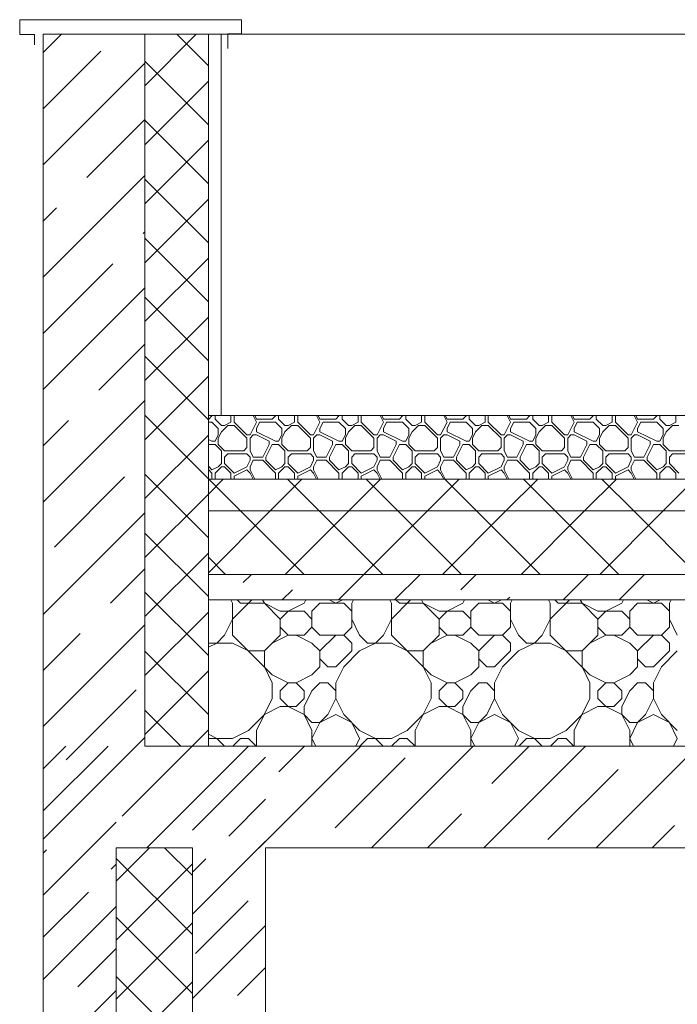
# Model space of a CAD drawing. Header units: millimetres. Extents: x 53645 to 137188, y 78097 to 135542.
# Tile 91 of 256: x 61109 to 62144, y 109354 to 110903. Entities that reach past the tile are written whole.
import ezdxf

# ---------------------------------------------------------------- set-up
doc = ezdxf.new("R2010")
doc.units = ezdxf.units.MM
doc.layers.add('hatch', color=7, linetype='Continuous', lineweight=5)
doc.layers.add('Wall2', color=40, linetype='Continuous', lineweight=5)

msp = doc.modelspace()

# ---------------------------------------------------------------- linework, layer by layer
at = {"layer": 'hatch', "color": 251, "ltscale": 100}
for points in [[(61146.4, 110851.1), (61175.3, 110880)], [(61306.4, 110880), (61146.4, 110880)], [(61306.4, 109760), (61306.4, 110880)], [(61306.4, 110799), (61387.4, 110880)], [(61306.4, 109760), (61306.4, 110880)], [(61306.4, 110880), (61406.4, 110880)], [(61406.4, 110830.4), (61356.9, 110880)], [(61406.4, 110880), (61406.4, 109760)], [(61406.4, 110280), (61406.4, 110880)], [(61146.4, 110762.7), (61237.3, 110853.6)], [(61146.4, 110674.4), (61306.4, 110834.4)], [(61406.4, 110737.6), (61306.4, 110837.6)], [(61306.4, 110706.2), (61406.4, 110806.2)], [(61215.2, 110654.8), (61306.4, 110746)], [(61406.4, 110644.8), (61306.4, 110744.8)], [(61306.4, 110613.4), (61406.4, 110713.4)], [(61146.4, 110497.6), (61306.4, 110657.6)], [(61406.4, 110552), (61306.4, 110652)], [(61306.4, 110520.6), (61406.4, 110620.6)], [(61146.4, 110586), (61167.5, 110607)], [(61303.6, 110566.4), (61306.4, 110569.2)], [(61406.4, 110459.2), (61306.4, 110559.2)], [(61146.4, 110409.2), (61255.9, 110518.7)], [(61306.4, 110427.8), (61406.4, 110527.8)], [(61146.4, 110320.8), (61306.4, 110480.8)], [(61406.4, 110366.4), (61306.4, 110466.4)], [(61306.4, 110335), (61406.4, 110435)], [(61233.8, 110319.8), (61306.4, 110392.4)], [(61406.4, 110273.5), (61306.4, 110373.5)], [(61306.4, 110242.1), (61406.4, 110342.1)], [(61146.4, 110144), (61306.4, 110304)], [(61146.4, 110232.4), (61186.1, 110272.1)], [(61406.4, 110180.7), (61306.4, 110280.7)], [(61406.4, 110180), (61406.4, 110280)], [(61426.4, 110280), (61406.4, 110280)], [(61406.4, 110274.6), (61407, 110274.6)], [(61407, 110274.6), (61412, 110279.6)], [(61412, 110279.6), (61412, 110280)], [(61417, 110274.6), (61417, 110280)], [(61427, 110264.6), (61417, 110274.6)], [(61442, 110269.6), (61442, 110280)], [(61447, 110269.6), (61447, 110280)], [(61482, 110269.6), (61476.8, 110280)], [(61482, 110274.6), (61479.3, 110280)], [(61482, 110274.6), (61507, 110274.6)], [(61507, 110274.6), (61512, 110279.6)], [(61512, 110279.6), (61512, 110280)], [(61517, 110274.6), (61517, 110280)], [(61527, 110264.6), (61517, 110274.6)], [(61542, 110269.6), (61542, 110280)], [(61547, 110269.6), (61547, 110280)], [(61582, 110269.6), (61576.8, 110280)], [(61582, 110274.6), (61579.3, 110280)], [(61582, 110274.6), (61607, 110274.6)], [(61607, 110274.6), (61612, 110279.6)], [(61612, 110279.6), (61612, 110280)], [(61617, 110274.6), (61617, 110280)], [(61627, 110264.6), (61617, 110274.6)], [(61642, 110269.6), (61642, 110280)], [(61647, 110269.6), (61647, 110280)], [(61682, 110269.6), (61676.8, 110280)], [(61682, 110274.6), (61679.3, 110280)], [(61682, 110274.6), (61707, 110274.6)], [(61707, 110274.6), (61712, 110279.6)], [(61712, 110279.6), (61712, 110280)], [(61717, 110274.6), (61717, 110280)], [(61727, 110264.6), (61717, 110274.6)], [(61742, 110269.6), (61742, 110280)], [(61747, 110269.6), (61747, 110280)], [(61782, 110269.6), (61776.8, 110280)], [(61782, 110274.6), (61779.3, 110280)], [(61782, 110274.6), (61807, 110274.6)], [(61807, 110274.6), (61812, 110279.6)], [(61812, 110279.6), (61812, 110280)], [(61817, 110274.6), (61817, 110280)], [(61827, 110264.6), (61817, 110274.6)], [(61842, 110269.6), (61842, 110280)], [(61847, 110269.6), (61847, 110280)], [(61882, 110269.6), (61876.8, 110280)], [(61882, 110274.6), (61879.3, 110280)], [(61882, 110274.6), (61907, 110274.6)], [(61907, 110274.6), (61912, 110279.6)], [(61912, 110279.6), (61912, 110280)], [(61917, 110274.6), (61917, 110280)], [(61927, 110264.6), (61917, 110274.6)], [(61942, 110269.6), (61942, 110280)], [(61947, 110269.6), (61947, 110280)], [(61982, 110269.6), (61976.8, 110280)], [(61982, 110274.6), (61979.3, 110280)], [(61982, 110274.6), (62007, 110274.6)], [(62007, 110274.6), (62012, 110279.6)], [(62012, 110279.6), (62012, 110280)], [(62017, 110274.6), (62017, 110280)], [(62027, 110264.6), (62017, 110274.6)], [(62042, 110269.6), (62042, 110280)], [(62047, 110269.6), (62047, 110280)], [(62082, 110269.6), (62076.8, 110280)], [(62082, 110274.6), (62079.3, 110280)], [(62082, 110274.6), (62107, 110274.6)], [(62107, 110274.6), (62112, 110279.6)], [(62112, 110279.6), (62112, 110280)], [(62117, 110274.6), (62117, 110280)], [(62127, 110264.6), (62117, 110274.6)], [(62142, 110269.6), (62142, 110280)], [(61406.4, 110269.6), (61412, 110269.6)], [(61422, 110259.6), (61412, 110269.6)], [(61422, 110249.6), (61422, 110259.6)], [(61422, 110244.6), (61427, 110254.6)], [(61427, 110264.6), (61432, 110264.6)], [(61427, 110254.6), (61437, 110264.6)], [(61432, 110264.6), (61442, 110269.6)], [(61437, 110264.6), (61447, 110264.6)], [(61467, 110249.6), (61447, 110269.6)], [(61467, 110244.6), (61447, 110264.6)], [(61472, 110249.6), (61482, 110269.6)], [(61482, 110259.6), (61487, 110269.6)], [(61482, 110254.6), (61482, 110259.6)], [(61512, 110239.6), (61482, 110254.6)], [(61487, 110269.6), (61512, 110269.6)], [(61522, 110259.6), (61512, 110269.6)], [(61522, 110249.6), (61522, 110259.6)], [(61522, 110244.6), (61527, 110254.6)], [(61527, 110264.6), (61532, 110264.6)], [(61527, 110254.6), (61537, 110264.6)], [(61532, 110264.6), (61542, 110269.6)], [(61537, 110264.6), (61547, 110264.6)], [(61567, 110249.6), (61547, 110269.6)], [(61567, 110244.6), (61547, 110264.6)], [(61572, 110249.6), (61582, 110269.6)], [(61582, 110259.6), (61587, 110269.6)], [(61582, 110254.6), (61582, 110259.6)], [(61612, 110239.6), (61582, 110254.6)], [(61587, 110269.6), (61612, 110269.6)], [(61622, 110259.6), (61612, 110269.6)], [(61622, 110249.6), (61622, 110259.6)], [(61622, 110244.6), (61627, 110254.6)], [(61627, 110264.6), (61632, 110264.6)], [(61627, 110254.6), (61637, 110264.6)], [(61632, 110264.6), (61642, 110269.6)], [(61637, 110264.6), (61647, 110264.6)], [(61667, 110249.6), (61647, 110269.6)], [(61667, 110244.6), (61647, 110264.6)], [(61672, 110249.6), (61682, 110269.6)], [(61682, 110259.6), (61687, 110269.6)], [(61682, 110254.6), (61682, 110259.6)], [(61712, 110239.6), (61682, 110254.6)], [(61687, 110269.6), (61712, 110269.6)], [(61722, 110259.6), (61712, 110269.6)], [(61722, 110249.6), (61722, 110259.6)], [(61722, 110244.6), (61727, 110254.6)], [(61727, 110264.6), (61732, 110264.6)], [(61727, 110254.6), (61737, 110264.6)], [(61732, 110264.6), (61742, 110269.6)], [(61737, 110264.6), (61747, 110264.6)], [(61767, 110249.6), (61747, 110269.6)], [(61767, 110244.6), (61747, 110264.6)], [(61772, 110249.6), (61782, 110269.6)], [(61782, 110259.6), (61787, 110269.6)], [(61782, 110254.6), (61782, 110259.6)], [(61812, 110239.6), (61782, 110254.6)], [(61787, 110269.6), (61812, 110269.6)], [(61822, 110259.6), (61812, 110269.6)], [(61822, 110249.6), (61822, 110259.6)], [(61822, 110244.6), (61827, 110254.6)], [(61827, 110264.6), (61832, 110264.6)], [(61827, 110254.6), (61837, 110264.6)], [(61832, 110264.6), (61842, 110269.6)], [(61837, 110264.6), (61847, 110264.6)], [(61867, 110249.6), (61847, 110269.6)], [(61867, 110244.6), (61847, 110264.6)], [(61872, 110249.6), (61882, 110269.6)], [(61882, 110259.6), (61887, 110269.6)], [(61882, 110254.6), (61882, 110259.6)], [(61912, 110239.6), (61882, 110254.6)], [(61887, 110269.6), (61912, 110269.6)], [(61922, 110259.6), (61912, 110269.6)], [(61922, 110249.6), (61922, 110259.6)], [(61922, 110244.6), (61927, 110254.6)], [(61927, 110264.6), (61932, 110264.6)], [(61927, 110254.6), (61937, 110264.6)], [(61932, 110264.6), (61942, 110269.6)], [(61937, 110264.6), (61947, 110264.6)], [(61967, 110249.6), (61947, 110269.6)], [(61967, 110244.6), (61947, 110264.6)], [(61972, 110249.6), (61982, 110269.6)], [(61982, 110259.6), (61987, 110269.6)], [(61982, 110254.6), (61982, 110259.6)], [(62012, 110239.6), (61982, 110254.6)], [(61987, 110269.6), (62012, 110269.6)], [(62022, 110259.6), (62012, 110269.6)], [(62022, 110249.6), (62022, 110259.6)], [(62022, 110244.6), (62027, 110254.6)], [(62027, 110264.6), (62032, 110264.6)], [(62027, 110254.6), (62037, 110264.6)], [(62032, 110264.6), (62042, 110269.6)], [(62037, 110264.6), (62047, 110264.6)], [(62067, 110249.6), (62047, 110269.6)], [(62067, 110244.6), (62047, 110264.6)], [(62072, 110249.6), (62082, 110269.6)], [(62082, 110259.6), (62087, 110269.6)], [(62082, 110254.6), (62082, 110259.6)], [(62112, 110239.6), (62082, 110254.6)], [(62087, 110269.6), (62112, 110269.6)], [(62122, 110259.6), (62112, 110269.6)], [(62122, 110249.6), (62122, 110259.6)], [(62122, 110244.6), (62127, 110254.6)], [(62127, 110264.6), (62132, 110264.6)], [(62127, 110254.6), (62137, 110264.6)], [(62132, 110264.6), (62142, 110269.6)], [(62137, 110264.6), (62147, 110264.6)], [(61306.4, 110149.3), (61406.4, 110249.3)], [(61412, 110239.6), (61406.4, 110242.4)], [(61412, 110239.6), (61417, 110239.6)], [(61417, 110239.6), (61422, 110249.6)], [(61417, 110239.6), (61422, 110249.6)], [(61422, 110234.6), (61422, 110244.6)], [(61467, 110249.6), (61472, 110249.6)], [(61467, 110229.6), (61467, 110244.6)], [(61472, 110244.6), (61477, 110249.6)], [(61472, 110224.6), (61472, 110244.6)], [(61477, 110249.6), (61482, 110249.6)], [(61502, 110239.6), (61482, 110249.6)], [(61502, 110234.6), (61502, 110239.6)], [(61512, 110239.6), (61517, 110239.6)], [(61517, 110239.6), (61522, 110249.6)], [(61517, 110239.6), (61522, 110249.6)], [(61522, 110234.6), (61522, 110244.6)], [(61567, 110249.6), (61572, 110249.6)], [(61567, 110229.6), (61567, 110244.6)], [(61572, 110244.6), (61577, 110249.6)], [(61572, 110224.6), (61572, 110244.6)], [(61577, 110249.6), (61582, 110249.6)], [(61602, 110239.6), (61582, 110249.6)], [(61602, 110234.6), (61602, 110239.6)], [(61612, 110239.6), (61617, 110239.6)], [(61617, 110239.6), (61622, 110249.6)], [(61617, 110239.6), (61622, 110249.6)], [(61622, 110234.6), (61622, 110244.6)], [(61667, 110249.6), (61672, 110249.6)], [(61667, 110229.6), (61667, 110244.6)], [(61672, 110244.6), (61677, 110249.6)], [(61672, 110224.6), (61672, 110244.6)], [(61677, 110249.6), (61682, 110249.6)], [(61702, 110239.6), (61682, 110249.6)], [(61702, 110234.6), (61702, 110239.6)], [(61712, 110239.6), (61717, 110239.6)], [(61717, 110239.6), (61722, 110249.6)], [(61717, 110239.6), (61722, 110249.6)], [(61722, 110234.6), (61722, 110244.6)], [(61767, 110249.6), (61772, 110249.6)], [(61767, 110229.6), (61767, 110244.6)], [(61772, 110244.6), (61777, 110249.6)], [(61772, 110224.6), (61772, 110244.6)], [(61777, 110249.6), (61782, 110249.6)], [(61802, 110239.6), (61782, 110249.6)], [(61802, 110234.6), (61802, 110239.6)], [(61812, 110239.6), (61817, 110239.6)], [(61817, 110239.6), (61822, 110249.6)], [(61817, 110239.6), (61822, 110249.6)], [(61822, 110234.6), (61822, 110244.6)], [(61867, 110249.6), (61872, 110249.6)], [(61867, 110229.6), (61867, 110244.6)], [(61872, 110244.6), (61877, 110249.6)], [(61872, 110224.6), (61872, 110244.6)], [(61877, 110249.6), (61882, 110249.6)], [(61902, 110239.6), (61882, 110249.6)], [(61902, 110234.6), (61902, 110239.6)], [(61912, 110239.6), (61917, 110239.6)], [(61917, 110239.6), (61922, 110249.6)], [(61917, 110239.6), (61922, 110249.6)], [(61922, 110234.6), (61922, 110244.6)], [(61967, 110249.6), (61972, 110249.6)], [(61967, 110229.6), (61967, 110244.6)], [(61972, 110244.6), (61977, 110249.6)], [(61972, 110224.6), (61972, 110244.6)], [(61977, 110249.6), (61982, 110249.6)], [(62002, 110239.6), (61982, 110249.6)], [(62002, 110234.6), (62002, 110239.6)], [(62012, 110239.6), (62017, 110239.6)], [(62017, 110239.6), (62022, 110249.6)], [(62017, 110239.6), (62022, 110249.6)], [(62022, 110234.6), (62022, 110244.6)], [(62067, 110249.6), (62072, 110249.6)], [(62067, 110229.6), (62067, 110244.6)], [(62072, 110244.6), (62077, 110249.6)], [(62072, 110224.6), (62072, 110244.6)], [(62077, 110249.6), (62082, 110249.6)], [(62102, 110239.6), (62082, 110249.6)], [(62102, 110234.6), (62102, 110239.6)], [(62112, 110239.6), (62117, 110239.6)], [(62117, 110239.6), (62122, 110249.6)], [(62117, 110239.6), (62122, 110249.6)], [(62122, 110234.6), (62122, 110244.6)], [(61406.4, 110233.5), (61407, 110234.6)], [(61407, 110234.6), (61417, 110234.6)], [(61427, 110224.6), (61417, 110234.6)], [(61432, 110224.6), (61422, 110234.6)], [(61427, 110204.6), (61427, 110224.6)], [(61432, 110224.6), (61462, 110224.6)], [(61462, 110224.6), (61467, 110229.6)], [(61477, 110214.6), (61472, 110224.6)], [(61492, 110214.6), (61502, 110234.6)], [(61497, 110214.6), (61507, 110234.6)], [(61507, 110234.6), (61517, 110234.6)], [(61527, 110224.6), (61517, 110234.6)], [(61532, 110224.6), (61522, 110234.6)], [(61527, 110204.6), (61527, 110224.6)], [(61532, 110224.6), (61562, 110224.6)], [(61562, 110224.6), (61567, 110229.6)], [(61577, 110214.6), (61572, 110224.6)], [(61592, 110214.6), (61602, 110234.6)], [(61597, 110214.6), (61607, 110234.6)], [(61607, 110234.6), (61617, 110234.6)], [(61627, 110224.6), (61617, 110234.6)], [(61632, 110224.6), (61622, 110234.6)], [(61627, 110204.6), (61627, 110224.6)], [(61632, 110224.6), (61662, 110224.6)], [(61662, 110224.6), (61667, 110229.6)], [(61677, 110214.6), (61672, 110224.6)], [(61692, 110214.6), (61702, 110234.6)], [(61697, 110214.6), (61707, 110234.6)], [(61707, 110234.6), (61717, 110234.6)], [(61727, 110224.6), (61717, 110234.6)], [(61732, 110224.6), (61722, 110234.6)], [(61727, 110204.6), (61727, 110224.6)], [(61732, 110224.6), (61762, 110224.6)], [(61762, 110224.6), (61767, 110229.6)], [(61777, 110214.6), (61772, 110224.6)], [(61792, 110214.6), (61802, 110234.6)], [(61797, 110214.6), (61807, 110234.6)], [(61807, 110234.6), (61817, 110234.6)], [(61827, 110224.6), (61817, 110234.6)], [(61832, 110224.6), (61822, 110234.6)], [(61827, 110204.6), (61827, 110224.6)], [(61832, 110224.6), (61862, 110224.6)], [(61862, 110224.6), (61867, 110229.6)], [(61877, 110214.6), (61872, 110224.6)], [(61892, 110214.6), (61902, 110234.6)], [(61897, 110214.6), (61907, 110234.6)], [(61907, 110234.6), (61917, 110234.6)], [(61927, 110224.6), (61917, 110234.6)], [(61932, 110224.6), (61922, 110234.6)], [(61927, 110204.6), (61927, 110224.6)], [(61932, 110224.6), (61962, 110224.6)], [(61962, 110224.6), (61967, 110229.6)], [(61977, 110214.6), (61972, 110224.6)], [(61992, 110214.6), (62002, 110234.6)], [(61997, 110214.6), (62007, 110234.6)], [(62007, 110234.6), (62017, 110234.6)], [(62027, 110224.6), (62017, 110234.6)], [(62032, 110224.6), (62022, 110234.6)], [(62027, 110204.6), (62027, 110224.6)], [(62032, 110224.6), (62062, 110224.6)], [(62062, 110224.6), (62067, 110229.6)], [(62077, 110214.6), (62072, 110224.6)], [(62092, 110214.6), (62102, 110234.6)], [(62097, 110214.6), (62107, 110234.6)], [(62107, 110234.6), (62117, 110234.6)], [(62127, 110224.6), (62117, 110234.6)], [(62132, 110224.6), (62122, 110234.6)], [(62127, 110204.6), (62127, 110224.6)], [(62132, 110224.6), (62162, 110224.6)], [(61432, 110214.6), (61437, 110219.6)], [(61432, 110204.6), (61432, 110214.6)], [(61437, 110219.6), (61467, 110219.6)], [(61472, 110214.6), (61467, 110219.6)], [(61467, 110199.6), (61472, 110209.6)], [(61472, 110209.6), (61472, 110214.6)], [(61472, 110199.6), (61477, 110209.6)], [(61477, 110214.6), (61492, 110214.6)], [(61477, 110209.6), (61492, 110209.6)], [(61512, 110189.6), (61492, 110209.6)], [(61497, 110209.6), (61497, 110214.6)], [(61512, 110194.6), (61497, 110209.6)], [(61532, 110214.6), (61537, 110219.6)], [(61532, 110204.6), (61532, 110214.6)], [(61537, 110219.6), (61567, 110219.6)], [(61572, 110214.6), (61567, 110219.6)], [(61567, 110199.6), (61572, 110209.6)], [(61572, 110209.6), (61572, 110214.6)], [(61572, 110199.6), (61577, 110209.6)], [(61577, 110214.6), (61592, 110214.6)], [(61577, 110209.6), (61592, 110209.6)], [(61612, 110189.6), (61592, 110209.6)], [(61597, 110209.6), (61597, 110214.6)], [(61612, 110194.6), (61597, 110209.6)], [(61632, 110214.6), (61637, 110219.6)], [(61632, 110204.6), (61632, 110214.6)], [(61637, 110219.6), (61667, 110219.6)], [(61672, 110214.6), (61667, 110219.6)], [(61667, 110199.6), (61672, 110209.6)], [(61672, 110209.6), (61672, 110214.6)], [(61672, 110199.6), (61677, 110209.6)], [(61677, 110214.6), (61692, 110214.6)], [(61677, 110209.6), (61692, 110209.6)], [(61712, 110189.6), (61692, 110209.6)], [(61697, 110209.6), (61697, 110214.6)], [(61712, 110194.6), (61697, 110209.6)], [(61732, 110214.6), (61737, 110219.6)], [(61732, 110204.6), (61732, 110214.6)], [(61737, 110219.6), (61767, 110219.6)], [(61772, 110214.6), (61767, 110219.6)], [(61767, 110199.6), (61772, 110209.6)], [(61772, 110209.6), (61772, 110214.6)], [(61772, 110199.6), (61777, 110209.6)], [(61777, 110214.6), (61792, 110214.6)], [(61777, 110209.6), (61792, 110209.6)], [(61812, 110189.6), (61792, 110209.6)], [(61797, 110209.6), (61797, 110214.6)], [(61812, 110194.6), (61797, 110209.6)], [(61832, 110214.6), (61837, 110219.6)], [(61832, 110204.6), (61832, 110214.6)], [(61837, 110219.6), (61867, 110219.6)], [(61872, 110214.6), (61867, 110219.6)], [(61867, 110199.6), (61872, 110209.6)], [(61872, 110209.6), (61872, 110214.6)], [(61872, 110199.6), (61877, 110209.6)], [(61877, 110214.6), (61892, 110214.6)], [(61877, 110209.6), (61892, 110209.6)], [(61912, 110189.6), (61892, 110209.6)], [(61897, 110209.6), (61897, 110214.6)], [(61912, 110194.6), (61897, 110209.6)], [(61932, 110214.6), (61937, 110219.6)], [(61932, 110204.6), (61932, 110214.6)], [(61937, 110219.6), (61967, 110219.6)], [(61972, 110214.6), (61967, 110219.6)], [(61967, 110199.6), (61972, 110209.6)], [(61972, 110209.6), (61972, 110214.6)], [(61972, 110199.6), (61977, 110209.6)], [(61977, 110214.6), (61992, 110214.6)], [(61977, 110209.6), (61992, 110209.6)], [(62012, 110189.6), (61992, 110209.6)], [(61997, 110209.6), (61997, 110214.6)], [(62012, 110194.6), (61997, 110209.6)], [(62032, 110214.6), (62037, 110219.6)], [(62032, 110204.6), (62032, 110214.6)], [(62037, 110219.6), (62067, 110219.6)], [(62072, 110214.6), (62067, 110219.6)], [(62067, 110199.6), (62072, 110209.6)], [(62072, 110209.6), (62072, 110214.6)], [(62072, 110199.6), (62077, 110209.6)], [(62077, 110214.6), (62092, 110214.6)], [(62077, 110209.6), (62092, 110209.6)], [(62112, 110189.6), (62092, 110209.6)], [(62097, 110209.6), (62097, 110214.6)], [(62112, 110194.6), (62097, 110209.6)], [(62132, 110214.6), (62137, 110219.6)], [(62132, 110204.6), (62132, 110214.6)], [(62137, 110219.6), (62167, 110219.6)], [(61412, 110194.6), (61406.4, 110200.2)], [(61412, 110189.6), (61406.4, 110195.2)], [(61412, 110194.6), (61422, 110199.6)], [(61417, 110189.6), (61427, 110199.6)], [(61422, 110199.6), (61427, 110204.6)], [(61427, 110199.6), (61432, 110199.6)], [(61447, 110189.6), (61432, 110204.6)], [(61442, 110189.6), (61432, 110199.6)], [(61447, 110189.6), (61467, 110199.6)], [(61447, 110184.6), (61467, 110194.6)], [(61472, 110189.6), (61467, 110194.6)], [(61472, 110194.6), (61472, 110199.6)], [(61479.3, 110180), (61472, 110194.6)], [(61512, 110194.6), (61522, 110199.6)], [(61517, 110189.6), (61527, 110199.6)], [(61522, 110199.6), (61527, 110204.6)], [(61527, 110199.6), (61532, 110199.6)], [(61547, 110189.6), (61532, 110204.6)], [(61542, 110189.6), (61532, 110199.6)], [(61547, 110189.6), (61567, 110199.6)], [(61547, 110184.6), (61567, 110194.6)], [(61572, 110189.6), (61567, 110194.6)], [(61572, 110194.6), (61572, 110199.6)], [(61579.3, 110180), (61572, 110194.6)], [(61612, 110194.6), (61622, 110199.6)], [(61617, 110189.6), (61627, 110199.6)], [(61622, 110199.6), (61627, 110204.6)], [(61627, 110199.6), (61632, 110199.6)], [(61647, 110189.6), (61632, 110204.6)], [(61642, 110189.6), (61632, 110199.6)], [(61647, 110189.6), (61667, 110199.6)], [(61647, 110184.6), (61667, 110194.6)], [(61672, 110189.6), (61667, 110194.6)], [(61672, 110194.6), (61672, 110199.6)], [(61679.3, 110180), (61672, 110194.6)], [(61712, 110194.6), (61722, 110199.6)], [(61717, 110189.6), (61727, 110199.6)], [(61722, 110199.6), (61727, 110204.6)], [(61727, 110199.6), (61732, 110199.6)], [(61747, 110189.6), (61732, 110204.6)], [(61742, 110189.6), (61732, 110199.6)], [(61747, 110189.6), (61767, 110199.6)], [(61747, 110184.6), (61767, 110194.6)], [(61772, 110189.6), (61767, 110194.6)], [(61772, 110194.6), (61772, 110199.6)], [(61779.3, 110180), (61772, 110194.6)], [(61812, 110194.6), (61822, 110199.6)], [(61817, 110189.6), (61827, 110199.6)], [(61822, 110199.6), (61827, 110204.6)], [(61827, 110199.6), (61832, 110199.6)], [(61847, 110189.6), (61832, 110204.6)], [(61842, 110189.6), (61832, 110199.6)], [(61847, 110189.6), (61867, 110199.6)], [(61847, 110184.6), (61867, 110194.6)], [(61872, 110189.6), (61867, 110194.6)], [(61872, 110194.6), (61872, 110199.6)], [(61879.3, 110180), (61872, 110194.6)], [(61912, 110194.6), (61922, 110199.6)], [(61917, 110189.6), (61927, 110199.6)], [(61922, 110199.6), (61927, 110204.6)], [(61927, 110199.6), (61932, 110199.6)], [(61947, 110189.6), (61932, 110204.6)], [(61942, 110189.6), (61932, 110199.6)], [(61947, 110189.6), (61967, 110199.6)], [(61947, 110184.6), (61967, 110194.6)], [(61972, 110189.6), (61967, 110194.6)], [(61972, 110194.6), (61972, 110199.6)], [(61979.3, 110180), (61972, 110194.6)], [(62012, 110194.6), (62022, 110199.6)], [(62017, 110189.6), (62027, 110199.6)], [(62022, 110199.6), (62027, 110204.6)], [(62027, 110199.6), (62032, 110199.6)], [(62047, 110189.6), (62032, 110204.6)], [(62042, 110189.6), (62032, 110199.6)], [(62047, 110189.6), (62067, 110199.6)], [(62047, 110184.6), (62067, 110194.6)], [(62072, 110189.6), (62067, 110194.6)], [(62072, 110194.6), (62072, 110199.6)], [(62079.3, 110180), (62072, 110194.6)], [(62112, 110194.6), (62122, 110199.6)], [(62117, 110189.6), (62127, 110199.6)], [(62122, 110199.6), (62127, 110204.6)], [(62127, 110199.6), (62132, 110199.6)], [(62147, 110189.6), (62132, 110204.6)], [(62142, 110189.6), (62132, 110199.6)], [(61164, 110073.2), (61274.5, 110183.7)], [(61406.4, 110087.9), (61306.4, 110187.9)], [(74636.5, 110180), (61406.4, 110180)], [(61406.4, 110156.5), (61429.9, 110180)], [(61406.4, 110130), (61406.4, 110180)], [(61406.4, 110180), (74636.5, 110180)], [(61457.2, 110130), (61407.2, 110180)], [(61412, 110180), (61412, 110189.6)], [(61417, 110180), (61417, 110189.6)], [(61442, 110180), (61442, 110189.6)], [(61447, 110180), (61447, 110184.6)], [(61476.8, 110180), (61472, 110189.6)], [(61503.6, 110130), (61553.6, 110180)], [(61512, 110180), (61512, 110189.6)], [(61517, 110180), (61517, 110189.6)], [(61581, 110130), (61531, 110180)], [(61542, 110180), (61542, 110189.6)], [(61547, 110180), (61547, 110184.6)], [(61576.8, 110180), (61572, 110189.6)], [(61612, 110180), (61612, 110189.6)], [(61617, 110180), (61617, 110189.6)], [(61627.3, 110130), (61677.3, 110180)], [(61642, 110180), (61642, 110189.6)], [(61647, 110180), (61647, 110184.6)], [(61704.7, 110130), (61654.7, 110180)], [(61676.8, 110180), (61672, 110189.6)], [(61712, 110180), (61712, 110189.6)], [(61717, 110180), (61717, 110189.6)], [(61742, 110180), (61742, 110189.6)], [(61747, 110180), (61747, 110184.6)], [(61751.1, 110130), (61801.1, 110180)], [(61776.8, 110180), (61772, 110189.6)], [(61828.5, 110130), (61778.5, 110180)], [(61812, 110180), (61812, 110189.6)], [(61817, 110180), (61817, 110189.6)], [(61842, 110180), (61842, 110189.6)], [(61847, 110180), (61847, 110184.6)], [(61876.8, 110180), (61872, 110189.6)], [(61874.8, 110130), (61924.8, 110180)], [(61952.2, 110130), (61902.2, 110180)], [(61912, 110180), (61912, 110189.6)], [(61917, 110180), (61917, 110189.6)], [(61942, 110180), (61942, 110189.6)], [(61947, 110180), (61947, 110184.6)], [(61976.8, 110180), (61972, 110189.6)], [(61998.6, 110130), (62048.6, 110180)], [(62012, 110180), (62012, 110189.6)], [(62017, 110180), (62017, 110189.6)], [(62075.9, 110130), (62025.9, 110180)], [(62042, 110180), (62042, 110189.6)], [(62047, 110180), (62047, 110184.6)], [(62076.8, 110180), (62072, 110189.6)], [(62112, 110180), (62112, 110189.6)], [(62117, 110180), (62117, 110189.6)], [(62122.3, 110130), (62172.3, 110180)], [(62142, 110180), (62142, 110189.6)], [(61306.4, 110056.5), (61406.4, 110156.5)], [(61146.4, 109967.2), (61306.4, 110127.2)], [(74636.5, 110130), (61406.4, 110130)], [(61406.4, 110032.8), (61503.6, 110130)], [(61406.4, 110030), (61406.4, 110130)], [(61406.4, 110130), (74636.5, 110130)], [(61557.2, 110030), (61457.2, 110130)], [(61527.3, 110030), (61627.3, 110130)], [(61681, 110030), (61581, 110130)], [(61651.1, 110030), (61751.1, 110130)], [(61804.7, 110030), (61704.7, 110130)], [(61774.8, 110030), (61874.8, 110130)], [(61928.5, 110030), (61828.5, 110130)], [(61898.6, 110030), (61998.6, 110130)], [(62052.2, 110030), (61952.2, 110130)], [(62022.3, 110030), (62122.3, 110130)], [(62175.9, 110030), (62075.9, 110130)], [(61406.4, 109995.1), (61306.4, 110095.1)], [(61306.4, 109963.7), (61406.4, 110063.7)], [(61433.5, 110030), (61406.4, 110057)], [(61252.4, 109984.8), (61306.4, 110038.9)], [(74636.5, 110030), (61406.4, 110030)], [(61406.4, 109990), (61406.4, 110030)], [(61406.4, 110030), (74636.5, 110030)], [(61461.4, 110017.1), (61474.3, 110030)], [(61611.1, 109990), (61651.1, 110030)], [(61699.5, 109990), (61739.5, 110030)], [(61803.5, 110005.6), (61827.9, 110030)], [(61964.6, 109990), (62004.6, 110030)], [(62053, 109990), (62093, 110030)], [(61406.4, 109902.3), (61306.4, 110002.3)], [(61522.7, 109990), (61538.7, 110006)], [(61876.2, 109990), (61880.8, 109994.5)], [(74636.5, 109990), (61406.4, 109990)], [(61406.4, 109760), (61406.4, 109990)], [(61406.4, 109990), (74636.5, 109990)], [(61444.5, 109984.6), (61441.8, 109990)], [(61444.5, 109959.6), (61474.8, 109990)], [(61444.5, 109934.6), (61444.5, 109984.6)], [(61457, 109984.6), (61451.7, 109990)], [(61457, 109984.6), (61494.5, 109984.6)], [(61494.5, 109984.6), (61491.8, 109990)], [(61519.5, 109959.6), (61494.5, 109984.6)], [(61519.5, 109972.1), (61494.5, 109984.6)], [(61532, 109972.1), (61557, 109984.6)], [(61557, 109984.6), (61559.6, 109990)], [(61569.5, 109972.1), (61582, 109984.6)], [(61582, 109984.6), (61619.5, 109984.6)], [(61607, 109984.6), (61596.3, 109990)], [(61607, 109984.6), (61617.6, 109990)], [(61632, 109972.1), (61619.5, 109984.6)], [(61632, 109984.6), (61634.6, 109990)], [(61632, 109947.1), (61632, 109984.6)], [(61694.5, 109984.6), (61691.8, 109990)], [(61694.5, 109959.6), (61724.8, 109990)], [(61694.5, 109934.6), (61694.5, 109984.6)], [(61707, 109984.6), (61701.7, 109990)], [(61707, 109984.6), (61744.5, 109984.6)], [(61744.5, 109984.6), (61741.8, 109990)], [(61769.5, 109959.6), (61744.5, 109984.6)], [(61769.5, 109972.1), (61744.5, 109984.6)], [(61782, 109972.1), (61807, 109984.6)], [(61807, 109984.6), (61809.6, 109990)], [(61819.5, 109972.1), (61832, 109984.6)], [(61832, 109984.6), (61869.5, 109984.6)], [(61857, 109984.6), (61846.3, 109990)], [(61857, 109984.6), (61867.6, 109990)], [(61882, 109972.1), (61869.5, 109984.6)], [(61882, 109984.6), (61884.6, 109990)], [(61882, 109947.1), (61882, 109984.6)], [(61944.5, 109984.6), (61941.8, 109990)], [(61944.5, 109959.6), (61974.8, 109990)], [(61944.5, 109934.6), (61944.5, 109984.6)], [(61957, 109984.6), (61951.7, 109990)], [(61957, 109984.6), (61994.5, 109984.6)], [(61994.5, 109984.6), (61991.8, 109990)], [(62019.5, 109959.6), (61994.5, 109984.6)], [(62019.5, 109972.1), (61994.5, 109984.6)], [(62032, 109972.1), (62057, 109984.6)], [(62057, 109984.6), (62059.6, 109990)], [(62069.5, 109972.1), (62082, 109984.6)], [(62082, 109984.6), (62119.5, 109984.6)], [(62107, 109984.6), (62096.3, 109990)], [(62107, 109984.6), (62117.6, 109990)], [(62132, 109972.1), (62119.5, 109984.6)], [(62132, 109984.6), (62134.6, 109990)], [(62132, 109947.1), (62132, 109984.6)], [(61306.4, 109870.9), (61406.4, 109970.9)], [(61519.5, 109972.1), (61557, 109972.1)], [(61519.5, 109959.6), (61532, 109972.1)], [(61569.5, 109959.6), (61557, 109972.1)], [(61569.5, 109947.1), (61569.5, 109972.1)], [(61769.5, 109972.1), (61807, 109972.1)], [(61769.5, 109959.6), (61782, 109972.1)], [(61819.5, 109959.6), (61807, 109972.1)], [(61819.5, 109947.1), (61819.5, 109972.1)], [(62019.5, 109972.1), (62057, 109972.1)], [(62019.5, 109959.6), (62032, 109972.1)], [(62069.5, 109959.6), (62057, 109972.1)], [(62069.5, 109947.1), (62069.5, 109972.1)], [(61146.4, 109790.5), (61306.4, 109950.5)], [(61432, 109934.6), (61444.5, 109959.6)], [(61519.5, 109934.6), (61519.5, 109959.6)], [(61532, 109934.6), (61519.5, 109947.1)], [(61557, 109934.6), (61569.5, 109947.1)], [(61582, 109934.6), (61569.5, 109947.1)], [(61619.5, 109934.6), (61632, 109947.1)], [(61644.5, 109934.6), (61632, 109959.6)], [(61682, 109934.6), (61694.5, 109959.6)], [(61769.5, 109934.6), (61769.5, 109959.6)], [(61782, 109934.6), (61769.5, 109947.1)], [(61807, 109934.6), (61819.5, 109947.1)], [(61832, 109934.6), (61819.5, 109947.1)], [(61869.5, 109934.6), (61882, 109947.1)], [(61894.5, 109934.6), (61882, 109959.6)], [(61932, 109934.6), (61944.5, 109959.6)], [(62019.5, 109934.6), (62019.5, 109959.6)], [(62032, 109934.6), (62019.5, 109947.1)], [(62057, 109934.6), (62069.5, 109947.1)], [(62082, 109934.6), (62069.5, 109947.1)], [(62119.5, 109934.6), (62132, 109947.1)], [(62144.5, 109934.6), (62132, 109959.6)], [(61146.4, 109878.9), (61204.6, 109937.1)], [(61419.5, 109922.1), (61432, 109934.6)], [(61507, 109872.1), (61444.5, 109934.6)], [(61494.5, 109909.6), (61519.5, 109934.6)], [(61507, 109922.1), (61532, 109934.6)], [(61532, 109934.6), (61557, 109934.6)], [(61569.5, 109922.1), (61544.5, 109934.6)], [(61582, 109934.6), (61619.5, 109934.6)], [(61582, 109909.6), (61607, 109934.6)], [(61632, 109922.1), (61619.5, 109934.6)], [(61657, 109922.1), (61644.5, 109934.6)], [(61669.5, 109922.1), (61682, 109934.6)], [(61757, 109872.1), (61694.5, 109934.6)], [(61744.5, 109909.6), (61769.5, 109934.6)], [(61757, 109922.1), (61782, 109934.6)], [(61782, 109934.6), (61807, 109934.6)], [(61819.5, 109922.1), (61794.5, 109934.6)], [(61832, 109934.6), (61869.5, 109934.6)], [(61832, 109909.6), (61857, 109934.6)], [(61882, 109922.1), (61869.5, 109934.6)], [(61907, 109922.1), (61894.5, 109934.6)], [(61919.5, 109922.1), (61932, 109934.6)], [(62007, 109872.1), (61944.5, 109934.6)], [(61994.5, 109909.6), (62019.5, 109934.6)], [(62007, 109922.1), (62032, 109934.6)], [(62032, 109934.6), (62057, 109934.6)], [(62069.5, 109922.1), (62044.5, 109934.6)], [(62082, 109934.6), (62119.5, 109934.6)], [(62082, 109909.6), (62107, 109934.6)], [(62132, 109922.1), (62119.5, 109934.6)], [(61407, 109922.1), (61406.4, 109922.7)], [(61406.4, 109915.6), (61419.5, 109922.1)], [(61407, 109922.1), (61444.5, 109922.1)], [(61469.5, 109909.6), (61444.5, 109922.1)], [(61582, 109909.6), (61569.5, 109922.1)], [(61632, 109909.6), (61632, 109922.1)], [(61644.5, 109909.6), (61669.5, 109922.1)], [(61657, 109922.1), (61694.5, 109922.1)], [(61719.5, 109909.6), (61694.5, 109922.1)], [(61832, 109909.6), (61819.5, 109922.1)], [(61882, 109909.6), (61882, 109922.1)], [(61894.5, 109909.6), (61919.5, 109922.1)], [(61907, 109922.1), (61944.5, 109922.1)], [(61969.5, 109909.6), (61944.5, 109922.1)], [(62082, 109909.6), (62069.5, 109922.1)], [(62132, 109909.6), (62132, 109922.1)], [(61406.4, 109809.5), (61306.4, 109909.5)], [(61469.5, 109909.6), (61494.5, 109909.6)], [(61494.5, 109884.6), (61494.5, 109909.6)], [(61582, 109884.6), (61582, 109909.6)], [(61607, 109884.6), (61632, 109909.6)], [(61619.5, 109884.6), (61644.5, 109909.6)], [(61719.5, 109909.6), (61744.5, 109909.6)], [(61744.5, 109884.6), (61744.5, 109909.6)], [(61832, 109884.6), (61832, 109909.6)], [(61857, 109884.6), (61882, 109909.6)], [(61869.5, 109884.6), (61894.5, 109909.6)], [(61969.5, 109909.6), (61994.5, 109909.6)], [(61994.5, 109884.6), (61994.5, 109909.6)], [(62082, 109884.6), (62082, 109909.6)], [(62107, 109884.6), (62132, 109909.6)], [(62119.5, 109884.6), (62144.5, 109909.6)], [(61507, 109859.6), (61494.5, 109884.6)], [(61569.5, 109872.1), (61582, 109884.6)], [(61594.5, 109884.6), (61582, 109897.1)], [(61594.5, 109884.6), (61607, 109884.6)], [(61619.5, 109884.6), (61607, 109859.6)], [(61757, 109859.6), (61744.5, 109884.6)], [(61819.5, 109872.1), (61832, 109884.6)], [(61844.5, 109884.6), (61832, 109897.1)], [(61844.5, 109884.6), (61857, 109884.6)], [(61869.5, 109884.6), (61857, 109859.6)], [(62007, 109859.6), (61994.5, 109884.6)], [(62069.5, 109872.1), (62082, 109884.6)], [(62094.5, 109884.6), (62082, 109897.1)], [(62094.5, 109884.6), (62107, 109884.6)], [(62119.5, 109884.6), (62107, 109859.6)], [(61306.4, 109778.1), (61406.4, 109878.1)], [(61532, 109859.6), (61507, 109872.1)], [(61544.5, 109859.6), (61569.5, 109872.1)], [(61782, 109859.6), (61757, 109872.1)], [(61794.5, 109859.6), (61819.5, 109872.1)], [(62032, 109859.6), (62007, 109872.1)], [(62044.5, 109859.6), (62069.5, 109872.1)], [(61507, 109834.6), (61507, 109859.6)], [(61519.5, 109847.1), (61532, 109859.6)], [(61532, 109859.6), (61544.5, 109859.6)], [(61557, 109847.1), (61544.5, 109859.6)], [(61569.5, 109847.1), (61582, 109859.6)], [(61582, 109859.6), (61594.5, 109859.6)], [(61607, 109847.1), (61594.5, 109859.6)], [(61607, 109834.6), (61607, 109859.6)], [(61757, 109834.6), (61757, 109859.6)], [(61769.5, 109847.1), (61782, 109859.6)], [(61782, 109859.6), (61794.5, 109859.6)], [(61807, 109847.1), (61794.5, 109859.6)], [(61819.5, 109847.1), (61832, 109859.6)], [(61832, 109859.6), (61844.5, 109859.6)], [(61857, 109847.1), (61844.5, 109859.6)], [(61857, 109834.6), (61857, 109859.6)], [(62007, 109834.6), (62007, 109859.6)], [(62019.5, 109847.1), (62032, 109859.6)], [(62032, 109859.6), (62044.5, 109859.6)], [(62057, 109847.1), (62044.5, 109859.6)], [(62069.5, 109847.1), (62082, 109859.6)], [(62082, 109859.6), (62094.5, 109859.6)], [(62107, 109847.1), (62094.5, 109859.6)], [(62107, 109834.6), (62107, 109859.6)], [(61182.5, 109738.2), (61293, 109848.7)], [(61519.5, 109834.6), (61519.5, 109847.1)], [(61557, 109834.6), (61557, 109847.1)], [(61557, 109822.1), (61569.5, 109847.1)], [(61769.5, 109834.6), (61769.5, 109847.1)], [(61807, 109834.6), (61807, 109847.1)], [(61807, 109822.1), (61819.5, 109847.1)], [(62019.5, 109834.6), (62019.5, 109847.1)], [(62057, 109834.6), (62057, 109847.1)], [(62057, 109822.1), (62069.5, 109847.1)], [(61482, 109784.6), (61507, 109834.6)], [(61494.5, 109809.6), (61519.5, 109822.1)], [(61532, 109822.1), (61519.5, 109834.6)], [(61519.5, 109822.1), (61544.5, 109822.1)], [(61557, 109809.6), (61532, 109822.1)], [(61544.5, 109822.1), (61557, 109834.6)], [(61557, 109809.6), (61557, 109822.1)], [(61594.5, 109809.6), (61607, 109834.6)], [(61619.5, 109809.6), (61607, 109834.6)], [(61732, 109784.6), (61757, 109834.6)], [(61744.5, 109809.6), (61769.5, 109822.1)], [(61782, 109822.1), (61769.5, 109834.6)], [(61769.5, 109822.1), (61794.5, 109822.1)], [(61807, 109809.6), (61782, 109822.1)], [(61794.5, 109822.1), (61807, 109834.6)], [(61807, 109809.6), (61807, 109822.1)], [(61844.5, 109809.6), (61857, 109834.6)], [(61869.5, 109809.6), (61857, 109834.6)], [(61982, 109784.6), (62007, 109834.6)], [(61994.5, 109809.6), (62019.5, 109822.1)], [(62032, 109822.1), (62019.5, 109834.6)], [(62019.5, 109822.1), (62044.5, 109822.1)], [(62057, 109809.6), (62032, 109822.1)], [(62044.5, 109822.1), (62057, 109834.6)], [(62057, 109809.6), (62057, 109822.1)], [(62094.5, 109809.6), (62107, 109834.6)], [(62119.5, 109809.6), (62107, 109834.6)], [(61363.2, 109760), (61306.4, 109816.7)], [(61469.5, 109784.6), (61494.5, 109809.6)], [(61569.5, 109797.1), (61557, 109809.6)], [(61569.5, 109784.6), (61557, 109809.6)], [(61582, 109797.1), (61594.5, 109809.6)], [(61582, 109797.1), (61607, 109809.6)], [(61632, 109797.1), (61607, 109809.6)], [(61632, 109797.1), (61607, 109809.6)], [(61644.5, 109784.6), (61619.5, 109809.6)], [(61719.5, 109784.6), (61744.5, 109809.6)], [(61819.5, 109797.1), (61807, 109809.6)], [(61819.5, 109784.6), (61807, 109809.6)], [(61832, 109797.1), (61844.5, 109809.6)], [(61832, 109797.1), (61857, 109809.6)], [(61882, 109797.1), (61857, 109809.6)], [(61882, 109797.1), (61857, 109809.6)], [(61894.5, 109784.6), (61869.5, 109809.6)], [(61969.5, 109784.6), (61994.5, 109809.6)], [(62069.5, 109797.1), (62057, 109809.6)], [(62069.5, 109784.6), (62057, 109809.6)], [(62082, 109797.1), (62094.5, 109809.6)], [(62082, 109797.1), (62107, 109809.6)], [(62132, 109797.1), (62107, 109809.6)], [(62132, 109797.1), (62107, 109809.6)], [(62144.5, 109784.6), (62119.5, 109809.6)], [(61569.5, 109797.1), (61582, 109797.1)], [(61569.5, 109772.1), (61582, 109797.1)], [(61644.5, 109772.1), (61632, 109797.1)], [(61819.5, 109797.1), (61832, 109797.1)], [(61819.5, 109772.1), (61832, 109797.1)], [(61894.5, 109772.1), (61882, 109797.1)], [(62069.5, 109797.1), (62082, 109797.1)], [(62069.5, 109772.1), (62082, 109797.1)], [(62144.5, 109772.1), (62132, 109797.1)], [(61381.1, 109760), (61406.4, 109785.3)], [(61419.5, 109772.1), (61406.4, 109778.6)], [(61444.5, 109772.1), (61469.5, 109784.6)], [(61482, 109760), (61482, 109784.6)], [(61569.5, 109760), (61569.5, 109784.6)], [(61669.5, 109772.1), (61644.5, 109784.6)], [(61694.5, 109772.1), (61719.5, 109784.6)], [(61732, 109760), (61732, 109784.6)], [(61819.5, 109760), (61819.5, 109784.6)], [(61919.5, 109772.1), (61894.5, 109784.6)], [(61944.5, 109772.1), (61969.5, 109784.6)], [(61982, 109760), (61982, 109784.6)], [(62069.5, 109760), (62069.5, 109784.6)], [(61146.4, 109613.7), (61306.4, 109773.7)], [(61146.4, 109657.9), (61248.5, 109760)], [(61146.4, 109724.2), (61182.2, 109760)], [(61270.9, 109649.8), (61381.1, 109760)], [(65556.2, 109760), (61306.4, 109760)], [(61406.4, 109760), (61306.4, 109760)], [(61309.5, 109600), (61469.5, 109760)], [(61406.4, 109771.6), (61407, 109772.1)], [(65546.5, 109760), (61406.4, 109760)], [(61407, 109772.1), (61444.5, 109772.1)], [(61431.7, 109760), (61419.5, 109772.1)], [(61444.8, 109760), (61457, 109772.1)], [(61457, 109772.1), (61469.5, 109772.1)], [(61481.7, 109760), (61469.5, 109772.1)], [(61486.3, 109600), (61646.3, 109760)], [(61517.5, 109719.6), (61557.9, 109760)], [(61575.6, 109760), (61569.5, 109772.1)], [(61638.4, 109760), (61644.5, 109772.1)], [(61644.8, 109760), (61657, 109772.1)], [(61657, 109772.1), (61694.5, 109772.1)], [(61663, 109600), (61823, 109760)], [(61681.7, 109760), (61669.5, 109772.1)], [(61694.8, 109760), (61707, 109772.1)], [(61707, 109772.1), (61719.5, 109772.1)], [(61731.7, 109760), (61719.5, 109772.1)], [(61825.6, 109760), (61819.5, 109772.1)], [(61839.8, 109600), (61999.8, 109760)], [(61852.5, 109701.1), (61911.4, 109760)], [(61888.4, 109760), (61894.5, 109772.1)], [(61894.8, 109760), (61907, 109772.1)], [(61907, 109772.1), (61944.5, 109772.1)], [(61931.7, 109760), (61919.5, 109772.1)], [(61944.8, 109760), (61957, 109772.1)], [(61957, 109772.1), (61969.5, 109772.1)], [(61981.7, 109760), (61969.5, 109772.1)], [(62016.6, 109600), (62176.6, 109760)], [(62075.6, 109760), (62069.5, 109772.1)], [(62138.4, 109760), (62144.5, 109772.1)], [(61381.4, 109627.7), (61496.5, 109742.7)], [(61605.9, 109631.2), (61716.4, 109741.7)], [(61940.9, 109612.7), (62051.4, 109723.2)], [(61438.4, 109618.4), (61496.5, 109676.4)], [(61751.4, 109600), (61804.8, 109653.3)], [(61146.4, 109525.3), (61261.4, 109640.3)], [(62105, 109600), (62139.8, 109634.8)], [(61381.4, 109495.2), (61496.5, 109610.2)], [(61146.4, 109600), (61146.4, 109600)], [(61146.4, 109591.6), (61151.4, 109596.5)], [(61221.1, 109600), (61223.2, 109602.1)], [(61261.4, 109600), (61261.4, 106130)], [(61261.4, 106130), (61261.4, 109600)], [(61261.4, 109547.5), (61313.9, 109600)], [(61261.4, 109600), (61381.4, 109600)], [(61261.4, 109600), (61381.4, 109600)], [(61381.4, 109556.1), (61337.6, 109600)], [(61381.4, 109600), (61381.4, 106130)], [(61381.4, 106130), (61381.4, 109600)], [(61253.5, 109566), (61261.4, 109574)], [(61381.4, 109463.3), (61261.4, 109583.3)], [(61261.4, 109454.7), (61381.4, 109574.7)], [(61381.4, 109561.4), (61402.6, 109582.6)], [(61146.4, 109459), (61217.7, 109530.3)], [(61386.1, 109433.5), (61468.9, 109516.3)], [(61146.4, 109392.7), (61261.4, 109507.7)], [(61381.4, 109370.5), (61261.4, 109490.5)], [(61261.4, 109361.9), (61381.4, 109481.9)], [(61381.4, 109362.6), (61496.5, 109477.6)], [(61201.1, 109381.1), (61261.4, 109441.4)], [(61452.3, 109367.2), (61496.5, 109411.3)], [(61261.4, 109269.1), (61381.4, 109389.1)], [(61381.4, 109277.6), (61261.4, 109397.6)], [(61146.4, 109260.2), (61261.4, 109375.2)]]:
    msp.add_lwpolyline(points, dxfattribs=at)
at = {"layer": 'Wall2', "ltscale": 100}
for points in [[(61437, 110857.5), (61437, 110880.6), (61458.5, 110880.6), (61458.5, 110903), (61109.4, 110903), (61109.4, 110879.9), (61132.7, 110879.9), (61132.7, 110863.4)], [(61146.4, 110880), (61146.4, 109600)], [(61406.4, 110880), (61426.4, 110880)], [(61426.4, 110880), (61426.4, 110280)], [(61406.4, 110280), (74636.5, 110280)], [(61146.4, 106130), (61146.4, 109600)], [(61496.5, 109600), (61496.4, 106869.9)], [(61496.5, 109600), (65546.5, 109600)]]:
    msp.add_lwpolyline(points, dxfattribs=at)
at = {"layer": 'Wall2', "color": 4, "lineweight": 0, "ltscale": 100}
msp.add_lwpolyline([(61426.4, 110880), (74616.5, 110880)], dxfattribs=at)

doc.saveas('drawing.dxf')
